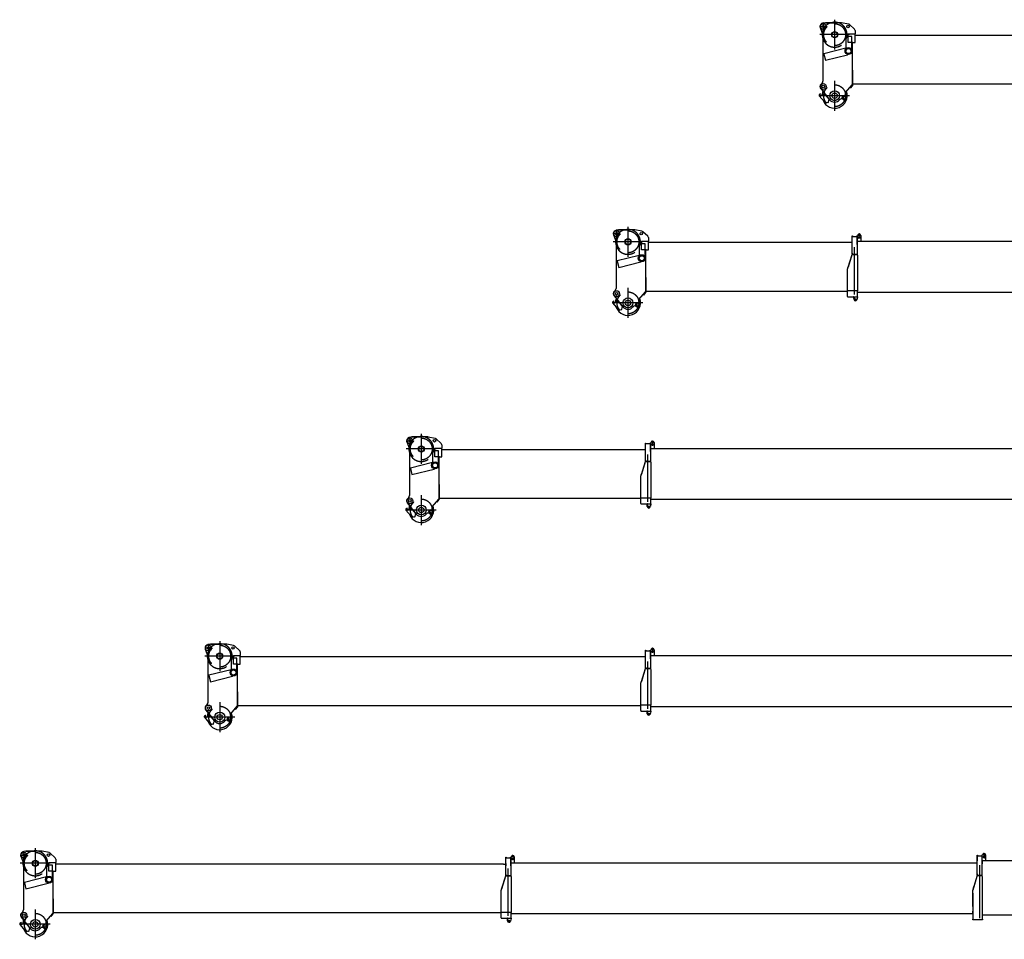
# Model space of a CAD drawing. Extents: x 9952 to 74774, y 3350 to 51482.
# Tile 1 of 15: x 9952 to 33723, y 3350 to 25547. Entities that reach past the tile are written whole.
import ezdxf

# ---------------------------------------------------------------- set-up
doc = ezdxf.new("R2010")
doc.units = 0
doc.header["$LTSCALE"] = 50
doc.linetypes.add('CENTER', pattern=[50.5, 30, -9, 2.5, -9])
doc.linetypes.add('HIDDEN', pattern=[12.6, 8.4, -4.2])
for name, color, linetype in [('1', 7, 'CONTINUOUS'), ('11', 7, 'CONTINUOUS'), ('200', 7, 'CONTINUOUS')]:
    doc.layers.add(name, color=color, linetype=linetype)

# ---------------------------------------------------------------- blocks, each defined once
blk = doc.blocks.new('*G10')
at = {"layer": '11', "color": 7, "linetype": 'CONTINUOUS'}
for p, q in [((10103, 5475), (10048, 5466)), ((10103, 5475), (10319, 5475)), ((10485, 5475), (10103, 5475)), ((10660, 5442), (10496, 5474)), ((9979, 5355), (10043, 5185)), ((10032, 5461), (10014, 5452)), ((10032, 5461), (10016, 5453)), ((10806, 5319), (10689, 5427)), ((10822, 5287), (10822, 5204)), ((10043, 5185), (10043, 4061)), ((10608, 4858), (10608, 5139)), ((10608, 5139), (10613, 5139)), ((10736, 5139), (10613, 5139)), ((10656, 4995), (10656, 5204)), ((10656, 5204), (10822, 5204)), ((10758, 4995), (10656, 4995)), ((10741, 5139), (10736, 5139)), ((10741, 4830), (10741, 5139)), ((10756, 3977), (10756, 4995)), ((10756, 4995), (10822, 4995)), ((10764, 4995), (10758, 4995)), ((10822, 4995), (10822, 5204)), ((21636, 5166), (10822, 5166)), ((10600, 4857), (10066, 4724)), ((10608, 4854), (10600, 4857)), ((10602, 4850), (10608, 4854)), ((10608, 4855), (10613, 4858)), ((10608, 4858), (10608, 4855)), ((10739, 4823), (10736, 4830)), ((10741, 4830), (10739, 4823)), ((10066, 4724), (10068, 4716)), ((10068, 4716), (10104, 4568)), ((10104, 4568), (10639, 4702)), ((10637, 4709), (10644, 4708)), ((10644, 4708), (10639, 4702)), ((10764, 4322), (10756, 4325)), ((10756, 4325), (10756, 3970)), ((10764, 3970), (10764, 4322)), ((9991, 3883), (10207, 3615)), ((10027, 4021), (10001, 3993)), ((10593, 3790), (10748, 3977)), ((10691, 3908), (10748, 3977)), ((10702, 3898), (10691, 3908)), ((10755, 3962), (10702, 3898)), ((10748, 3977), (10755, 3972)), ((10748, 3977), (10756, 3977)), ((10755, 3972), (10755, 3962)), ((10756, 3970), (10764, 3970)), ((10764, 3996), (21578, 3996)), ((9957, 3710), (10088, 3553)), ((9986, 3760), (9959, 3738)), ((10034, 3735), (10011, 3716)), ((10122, 3720), (10034, 3735)), ((10057, 3731), (10095, 3755)), ((10197, 3627), (10122, 3720)), ((10179, 3557), (10197, 3627)), ((10448, 3613), (10453, 3620)), ((10523, 3627), (10525, 3626)), ((10605, 3714), (10600, 3719)), ((10088, 3553), (10165, 3547))]:
    blk.add_line(p, q, dxfattribs=at)
at = {"layer": '11', "color": 7, "linetype": 'CENTER'}
for p, q in [((10328, 5547), (10328, 4825)), ((10689, 5186), (9967, 5186)), ((10328, 4073), (10328, 3350)), ((10689, 3712), (9967, 3712))]:
    blk.add_line(p, q, dxfattribs=at)
at = {"layer": '11', "color": 7, "linetype": 'HIDDEN'}
for p, q in [((9987, 5383), (10124, 5383)), ((10053, 5450), (10053, 5318))]:
    blk.add_line(p, q, dxfattribs=at)
at = {"layer": '11', "color": 7, "linetype": 'CONTINUOUS'}
for centre, radius in [((10053, 5383), 71), ((10053, 5383), 71), ((10053, 5383), 27.5), ((10328, 5186), 76), ((10328, 5186), 65), ((10648, 5383), 30), ((10662, 4790), 84.2), ((10662, 4790), 80), ((10662, 4790), 61), ((10053, 3933), 71), ((10053, 3933), 71), ((10053, 3933), 32.5), ((10328, 3712), 120), ((10328, 3712), 65), ((10328, 3712), 65), ((10563, 3672), 50), ((10563, 3672), 25.5)]:
    blk.add_circle(centre, radius, dxfattribs=at)
at = {"layer": '11', "color": 7, "linetype": 'HIDDEN'}
for centre in [(10327, 5185), (10328, 3712)]:
    blk.add_circle(centre, 264, dxfattribs=at)
for radius, start, end in [(302, 106.2175, 159.3134), (301, -136.8593, 59.2874)]:
    blk.add_arc((10327, 5185), radius, start, end, dxfattribs=at)
at = {"layer": '11', "color": 7, "linetype": 'CONTINUOUS'}
for centre, radius, start, end in [((10327, 5185), 302, 59.2878, 106.2208), ((10327, 5185), 302, 59.2878, 106.2208), ((10485, 5415), 60.3, 78.9717, 90.002), ((10053, 5383), 79, 117.7395, -152.2561), ((10053, 5383), 79, 119.3333, -159.3565), ((10327, 5185), 301, 159.3148, -136.8609), ((10327, 5185), 301, 159.3148, -136.8609), ((10055, 5417), 50.1, 90, 117.7051), ((10055, 5417), 50.1, 98.8411, 117.8156), ((10648, 5383), 60, 47.2782, 78.9127), ((10772, 5282), 50, 5.6076, 47.2778), ((9983, 4061), 60, -42.6857, 0.0106), ((10053, 3933), 79, 131.0421, -141.2329), ((10053, 3933), 79, 131.0402, -136.859), ((10328, 3712), 302, 155.1438, 176.675), ((10328, 3712), 302, 155.1438, 176.6756), ((10328, 3712), 302, -158.6513, 19.5346), ((9972, 3723), 20, 129.9577, -139.9736), ((9998, 3731), 20, 130.0035, -50.011), ((9979, 3754), 10, -49.9897, 39.9856), ((10328, 3712), 155, -141.2284, -39.5276), ((10492, 3588), 50, 50.4759, 140.4734), ((10563, 3672), 60, -129.5264, -42.2624), ((10632, 3758), 50, 140.4818, -129.5033), ((10563, 3672), 60, -42.2632, 45.0012), ((10167, 3560), 13, -98.3951, -14.375)]:
    blk.add_arc(centre, radius, start, end, dxfattribs=at)
blk = doc.blocks.new('*G11')
at = {"layer": '11', "color": 7, "linetype": 'CONTINUOUS'}
for p, q in [((14486, 10461), (14468, 10452)), ((14486, 10461), (14470, 10453)), ((14557, 10475), (14502, 10466)), ((14557, 10475), (14773, 10475)), ((14939, 10475), (14557, 10475)), ((15114, 10442), (14950, 10474)), ((14433, 10355), (14497, 10185)), ((15260, 10319), (15143, 10427)), ((15276, 10287), (15276, 10204)), ((14497, 10185), (14497, 9061)), ((15062, 9858), (15062, 10139)), ((15062, 10139), (15067, 10139)), ((15190, 10139), (15067, 10139)), ((15110, 9995), (15110, 10204)), ((15110, 10204), (15276, 10204)), ((15212, 9995), (15110, 9995)), ((15195, 10139), (15190, 10139)), ((15195, 9830), (15195, 10139)), ((15210, 8977), (15210, 9995)), ((15210, 9995), (15276, 9995)), ((15218, 9995), (15212, 9995)), ((15276, 9995), (15276, 10204)), ((25063, 10166), (15276, 10166)), ((15054, 9857), (14520, 9724)), ((15062, 9854), (15054, 9857)), ((15056, 9850), (15062, 9854)), ((15062, 9855), (15067, 9858)), ((15062, 9858), (15062, 9855)), ((15193, 9823), (15190, 9830)), ((15195, 9830), (15193, 9823)), ((14520, 9724), (14522, 9716)), ((14522, 9716), (14558, 9568)), ((14558, 9568), (15093, 9702)), ((15091, 9709), (15098, 9708)), ((15098, 9708), (15093, 9702)), ((15218, 9322), (15210, 9325)), ((15210, 9325), (15210, 8970)), ((15218, 8970), (15218, 9322)), ((14445, 8883), (14661, 8615)), ((14481, 9021), (14455, 8993)), ((15047, 8790), (15202, 8977)), ((15145, 8908), (15202, 8977)), ((15156, 8898), (15145, 8908)), ((15209, 8962), (15156, 8898)), ((15202, 8977), (15209, 8972)), ((15202, 8977), (15210, 8977)), ((15209, 8972), (15209, 8962)), ((15210, 8970), (15218, 8970)), ((15218, 8996), (24951, 8996)), ((14411, 8710), (14542, 8553)), ((14440, 8760), (14413, 8738)), ((14488, 8735), (14465, 8716)), ((14576, 8720), (14488, 8735)), ((14511, 8731), (14549, 8755)), ((14651, 8627), (14576, 8720)), ((14633, 8557), (14651, 8627)), ((14902, 8613), (14907, 8620)), ((14977, 8627), (14979, 8626)), ((15059, 8714), (15054, 8719)), ((14542, 8553), (14619, 8547))]:
    blk.add_line(p, q, dxfattribs=at)
at = {"layer": '11', "color": 7, "linetype": 'CENTER'}
for p, q in [((14782, 10547), (14782, 9825)), ((15143, 10186), (14421, 10186)), ((14782, 9073), (14782, 8350)), ((15143, 8712), (14421, 8712))]:
    blk.add_line(p, q, dxfattribs=at)
at = {"layer": '11', "color": 7, "linetype": 'HIDDEN'}
for p, q in [((14441, 10383), (14578, 10383)), ((14507, 10450), (14507, 10318))]:
    blk.add_line(p, q, dxfattribs=at)
at = {"layer": '11', "color": 7, "linetype": 'CONTINUOUS'}
for centre, radius in [((14507, 10383), 71), ((14507, 10383), 71), ((14507, 10383), 27.5), ((14782, 10186), 76), ((14782, 10186), 65), ((15102, 10383), 30), ((15116, 9790), 84.2), ((15116, 9790), 80), ((15116, 9790), 61), ((14507, 8933), 71), ((14507, 8933), 71), ((14507, 8933), 32.5), ((14782, 8712), 120), ((14782, 8712), 65), ((14782, 8712), 65), ((15017, 8672), 50), ((15017, 8672), 25.5)]:
    blk.add_circle(centre, radius, dxfattribs=at)
at = {"layer": '11', "color": 7, "linetype": 'HIDDEN'}
for centre in [(14781, 10185), (14782, 8712)]:
    blk.add_circle(centre, 264, dxfattribs=at)
at = {"layer": '11', "color": 7, "linetype": 'CONTINUOUS'}
for centre, radius, start, end in [((14509, 10417), 50.1, 90, 117.7051), ((14509, 10417), 50.1, 98.8411, 117.8156), ((14781, 10185), 302, 59.2878, 106.2208), ((14781, 10185), 302, 59.2878, 106.2208), ((14939, 10415), 60.3, 78.9717, 90.002), ((14507, 10383), 79, 117.7395, -152.2561), ((14507, 10383), 79, 119.3333, -159.3565), ((14781, 10185), 301, 159.3148, -136.8609), ((14781, 10185), 301, 159.3148, -136.8609), ((15102, 10383), 60, 47.2782, 78.9127), ((15226, 10282), 50, 5.6076, 47.2778), ((14437, 9061), 60, -42.6857, 0.0106), ((14507, 8933), 79, 131.0421, -141.2329), ((14507, 8933), 79, 131.0402, -136.859), ((14782, 8712), 302, 155.1438, 176.675), ((14782, 8712), 302, 155.1438, 176.6756), ((14782, 8712), 302, -158.6513, 19.5346), ((14426, 8723), 20, 129.9577, -139.9736), ((14452, 8731), 20, 130.0035, -50.011), ((14433, 8754), 10, -49.9897, 39.9856), ((14782, 8712), 155, -141.2284, -39.5276), ((14946, 8588), 50, 50.4759, 140.4734), ((15017, 8672), 60, -129.5264, -42.2624), ((15086, 8758), 50, 140.4818, -129.5033), ((15017, 8672), 60, -42.2632, 45.0012), ((14621, 8560), 13, -98.3951, -14.375)]:
    blk.add_arc(centre, radius, start, end, dxfattribs=at)
at = {"layer": '11', "color": 7, "linetype": 'HIDDEN'}
for radius, start, end in [(302, 106.2175, 159.3134), (301, -136.8593, 59.2874)]:
    blk.add_arc((14781, 10185), radius, start, end, dxfattribs=at)
blk = doc.blocks.new('*G12')
at = {"layer": '1', "color": 7, "linetype": 'CONTINUOUS'}
blk.add_line((21814, 3972), (32959, 3972), dxfattribs=at)
at = {"layer": '11', "color": 7, "linetype": 'CONTINUOUS'}
for p, q in [((21690, 4892), (21690, 5329)), ((21690, 5329), (21698, 5329)), ((21690, 5259), (21690, 5315)), ((21690, 5191), (21690, 5247)), ((21698, 5329), (21698, 5317)), ((21698, 5317), (21800, 5317)), ((21800, 5329), (21808, 5329)), ((21800, 5317), (21800, 5329)), ((21808, 5179), (21808, 5332)), ((21808, 5332), (21815, 5332)), ((21808, 5329), (21808, 4883)), ((21808, 5315), (21808, 5259)), ((21808, 5247), (21808, 5191)), ((21820, 5337), (21820, 5339)), ((21893, 5340), (21893, 5200)), ((21808, 5200), (33069, 5200)), ((21808, 5124), (21808, 5180)), ((21591, 4572), (21685, 4883)), ((21595, 4584), (21685, 4883)), ((21685, 4883), (21800, 4883)), ((21685, 4883), (21808, 4883)), ((21690, 4892), (21689, 4883)), ((21690, 4915), (21690, 4892)), ((21800, 4883), (21698, 4883)), ((21698, 4883), (21717, 4883)), ((21808, 4883), (21814, 4858)), ((21814, 4858), (21814, 4533)), ((21578, 4529), (21594, 4582)), ((21578, 3999), (21578, 4529)), ((21814, 4533), (21814, 3999)), ((21688, 3999), (21578, 3999)), ((21578, 3869), (21578, 3999)), ((21578, 3869), (21578, 3859)), ((21578, 3859), (21814, 3859)), ((21814, 3999), (21688, 3999)), ((21725, 3859), (21731, 3859)), ((21725, 3819), (21725, 3859)), ((21731, 3819), (21725, 3819)), ((21731, 3859), (21731, 3819)), ((21731, 3795), (21731, 3859)), ((21731, 3859), (21814, 3859)), ((21814, 3849), (21800, 3788)), ((21814, 3859), (21814, 3999)), ((21814, 3859), (21814, 3849))]:
    blk.add_line(p, q, dxfattribs=at)
at = {"layer": '11', "color": 7, "linetype": 'CENTER'}
blk.add_line((21747, 3913), (21747, 5056), dxfattribs=at)
at = {"layer": '11', "color": 7, "linetype": 'CONTINUOUS'}
for centre, radius in [((21857, 5292), 22.5), ((21857, 5350), 17.5), ((21857, 5350), 12.7), ((21766, 3795), 15), ((21766, 3795), 15), ((21766, 3795), 13)]:
    blk.add_circle(centre, radius, dxfattribs=at)
for centre, radius, start, end in [((21815, 5337), 5, -90, 0.0219), ((21857, 5339), 36.2, 90, -179.9946), ((21857, 5292), 15, 130.847, 129.6009), ((21857, 5339), 36.3, 0.7785, 89.9951), ((21766, 3795), 35, 180, -12.6672)]:
    blk.add_arc(centre, radius, start, end, dxfattribs=at)
at = {"layer": '200', "color": 7, "linetype": 'CONTINUOUS'}
for p, q in [((21725, 3855), (21720, 3859)), ((21720, 3859), (21725, 3859)), ((21725, 3859), (21725, 3855)), ((21731, 3855), (21735, 3859)), ((21735, 3859), (21731, 3859)), ((21731, 3859), (21731, 3855))]:
    blk.add_line(p, q, dxfattribs=at)
blk = doc.blocks.new('*G13')
at = {"layer": '11', "color": 7, "linetype": 'CONTINUOUS'}
for p, q in [((19351, 15461), (19333, 15452)), ((19351, 15461), (19335, 15453)), ((19422, 15475), (19367, 15466)), ((19422, 15475), (19638, 15475)), ((19804, 15475), (19422, 15475)), ((19979, 15442), (19815, 15474)), ((19298, 15355), (19362, 15185)), ((20125, 15319), (20008, 15427)), ((20141, 15287), (20141, 15204)), ((19362, 15185), (19362, 14061)), ((19927, 14858), (19927, 15139)), ((19927, 15139), (19932, 15139)), ((20055, 15139), (19932, 15139)), ((19975, 14995), (19975, 15204)), ((19975, 15204), (20141, 15204)), ((20077, 14995), (19975, 14995)), ((20060, 15139), (20055, 15139)), ((20060, 14830), (20060, 15139)), ((20075, 13977), (20075, 14995)), ((20075, 14995), (20141, 14995)), ((20083, 14995), (20077, 14995)), ((20141, 14995), (20141, 15204)), ((25043, 15166), (20141, 15166)), ((19919, 14857), (19385, 14724)), ((19927, 14854), (19919, 14857)), ((19921, 14850), (19927, 14854)), ((19927, 14855), (19932, 14858)), ((19927, 14858), (19927, 14855)), ((20058, 14823), (20055, 14830)), ((20060, 14830), (20058, 14823)), ((19385, 14724), (19387, 14716)), ((19387, 14716), (19423, 14568)), ((19423, 14568), (19958, 14702)), ((19956, 14709), (19963, 14708)), ((19963, 14708), (19958, 14702)), ((20083, 14322), (20075, 14325)), ((20075, 14325), (20075, 13970)), ((20083, 13970), (20083, 14322)), ((19310, 13883), (19526, 13615)), ((19346, 14021), (19320, 13993)), ((19912, 13790), (20067, 13977)), ((20010, 13908), (20067, 13977)), ((20021, 13898), (20010, 13908)), ((20074, 13962), (20021, 13898)), ((20067, 13977), (20074, 13972)), ((20067, 13977), (20075, 13977)), ((20074, 13972), (20074, 13962)), ((20075, 13970), (20083, 13970)), ((20083, 13996), (24951, 13996)), ((19276, 13710), (19407, 13553)), ((19305, 13760), (19278, 13738)), ((19353, 13735), (19330, 13716)), ((19441, 13720), (19353, 13735)), ((19376, 13731), (19414, 13755)), ((19407, 13553), (19484, 13547)), ((19516, 13627), (19441, 13720)), ((19498, 13557), (19516, 13627)), ((19767, 13613), (19772, 13620)), ((19842, 13627), (19844, 13626)), ((19924, 13714), (19919, 13719))]:
    blk.add_line(p, q, dxfattribs=at)
at = {"layer": '11', "color": 7, "linetype": 'CENTER'}
for p, q in [((19647, 15547), (19647, 14825)), ((20008, 15186), (19286, 15186)), ((19647, 14073), (19647, 13350)), ((20008, 13712), (19286, 13712))]:
    blk.add_line(p, q, dxfattribs=at)
at = {"layer": '11', "color": 7, "linetype": 'HIDDEN'}
for p, q in [((19306, 15383), (19443, 15383)), ((19372, 15450), (19372, 15318))]:
    blk.add_line(p, q, dxfattribs=at)
at = {"layer": '11', "color": 7, "linetype": 'CONTINUOUS'}
for centre, radius in [((19372, 15383), 71), ((19372, 15383), 71), ((19372, 15383), 27.5), ((19647, 15186), 76), ((19647, 15186), 65), ((19967, 15383), 30), ((19981, 14790), 84.2), ((19981, 14790), 80), ((19981, 14790), 61), ((19372, 13933), 71), ((19372, 13933), 71), ((19372, 13933), 32.5), ((19647, 13712), 120), ((19647, 13712), 65), ((19647, 13712), 65), ((19882, 13672), 50), ((19882, 13672), 25.5)]:
    blk.add_circle(centre, radius, dxfattribs=at)
at = {"layer": '11', "color": 7, "linetype": 'HIDDEN'}
for centre in [(19646, 15185), (19647, 13712)]:
    blk.add_circle(centre, 264, dxfattribs=at)
at = {"layer": '11', "color": 7, "linetype": 'CONTINUOUS'}
for centre, radius, start, end in [((19372, 15383), 79, 117.7395, -152.2561), ((19372, 15383), 79, 119.3333, -159.3565), ((19374, 15417), 50.1, 90, 117.7051), ((19374, 15417), 50.1, 98.8411, 117.8156), ((19646, 15185), 302, 59.2878, 106.2208), ((19646, 15185), 302, 59.2878, 106.2208), ((19804, 15415), 60.3, 78.9717, 90.002), ((19646, 15185), 301, 159.3148, -136.8609), ((19646, 15185), 301, 159.3148, -136.8609), ((19967, 15383), 60, 47.2782, 78.9127), ((20091, 15282), 50, 5.6076, 47.2778), ((19302, 14061), 60, -42.6857, 0.0106), ((19372, 13933), 79, 131.0421, -141.2329), ((19372, 13933), 79, 131.0402, -136.859), ((19647, 13712), 302, 155.1438, 176.675), ((19647, 13712), 302, 155.1438, 176.6756), ((19647, 13712), 302, -158.6513, 19.5346), ((19951, 13758), 50, 140.4818, -129.5033), ((19291, 13723), 20, 129.9577, -139.9736), ((19317, 13731), 20, 130.0035, -50.011), ((19298, 13754), 10, -49.9897, 39.9856), ((19486, 13560), 13, -98.3951, -14.375), ((19647, 13712), 155, -141.2284, -39.5276), ((19811, 13588), 50, 50.4759, 140.4734), ((19882, 13672), 60, -129.5264, -42.2624), ((19882, 13672), 60, -42.2632, 45.0012)]:
    blk.add_arc(centre, radius, start, end, dxfattribs=at)
at = {"layer": '11', "color": 7, "linetype": 'HIDDEN'}
for radius, start, end in [(302, 106.2175, 159.3134), (301, -136.8593, 59.2874)]:
    blk.add_arc((19646, 15185), radius, start, end, dxfattribs=at)
blk = doc.blocks.new('*G14')
at = {"layer": '1', "color": 7, "linetype": 'CONTINUOUS'}
for p, q in [((33272, 5390), (33272, 5247)), ((44340, 3936), (33195, 3936))]:
    blk.add_line(p, q, dxfattribs=at)
at = {"layer": '11', "color": 7, "linetype": 'CONTINUOUS'}
for p, q in [((33069, 4898), (33069, 5381)), ((33069, 5381), (33077, 5381)), ((33069, 5367), (33069, 5311)), ((33069, 5367), (33069, 5311)), ((33069, 5299), (33069, 5243)), ((33077, 5381), (33077, 5367)), ((33077, 5367), (33179, 5367)), ((33187, 5381), (33179, 5381)), ((33179, 5381), (33179, 5367)), ((33187, 5381), (33194, 5381)), ((33187, 4887), (33187, 5381)), ((33187, 5249), (44394, 5249)), ((33194, 5381), (33199, 5381)), ((33199, 5381), (33195, 5381)), ((33199, 5381), (33199, 5388)), ((33199, 5386), (33199, 5381)), ((33057, 4863), (32962, 4533)), ((33064, 4887), (32989, 4624)), ((33179, 4887), (33064, 4887)), ((33069, 4898), (33068, 4887)), ((33068, 4887), (33077, 4887)), ((33069, 4927), (33069, 4898)), ((33077, 4887), (33091, 4887)), ((33077, 4887), (33179, 4887)), ((33077, 4887), (33179, 4887)), ((33187, 4887), (33080, 4887)), ((33179, 4887), (33187, 4887)), ((33195, 4862), (33187, 4887)), ((33195, 4533), (33195, 4862)), ((32959, 4521), (32988, 4622)), ((32959, 4142), (32959, 4521)), ((33195, 3963), (33195, 4533)), ((32959, 4466), (32959, 3833)), ((33195, 3821), (32959, 3821)), ((33195, 3833), (33195, 3963)), ((33195, 3833), (33195, 3821))]:
    blk.add_line(p, q, dxfattribs=at)
at = {"layer": '11', "color": 7, "linetype": 'CENTER'}
blk.add_line((33128, 3860), (33128, 5140), dxfattribs=at)
at = {"layer": '11', "color": 7, "linetype": 'CONTINUOUS'}
for radius in [17.5, 12.7]:
    blk.add_circle((33236, 5399), radius, dxfattribs=at)
for centre, radius, start, end in [((33236, 5388), 36.2, 90, -179.9813), ((33236, 5341), 22.5, 118.4444, -90.0003), ((33236, 5341), 15, 90, -115.7791), ((33236, 5341), 22.5, 90, 118.4378), ((33236, 5341), 15, -130.7236, -89.9623), ((33236, 5388), 36.2, 2.6737, 90.0076), ((33236, 5341), 22.5, 0, 90.0253), ((33236, 5341), 15, 0, 90.0029), ((33236, 5341), 15, -90, 0.0146), ((33236, 5341), 22.5, -90, 0.0155)]:
    blk.add_arc(centre, radius, start, end, dxfattribs=at)
blk = doc.blocks.new('*G15')
at = {"layer": '1', "color": 7, "linetype": 'CONTINUOUS'}
blk.add_line((25187, 13972), (35202, 13972), dxfattribs=at)
at = {"layer": '11', "color": 7, "linetype": 'CONTINUOUS'}
for p, q in [((25063, 14892), (25063, 15329)), ((25063, 15329), (25071, 15329)), ((25063, 15259), (25063, 15315)), ((25063, 15191), (25063, 15247)), ((25071, 15329), (25071, 15317)), ((25071, 15317), (25173, 15317)), ((25173, 15329), (25181, 15329)), ((25173, 15317), (25173, 15329)), ((25181, 15179), (25181, 15332)), ((25181, 15332), (25188, 15332)), ((25181, 15329), (25181, 14883)), ((25181, 15315), (25181, 15259)), ((25181, 15247), (25181, 15191)), ((25193, 15337), (25193, 15339)), ((25266, 15340), (25266, 15200)), ((25181, 15200), (35312, 15200)), ((25181, 15124), (25181, 15180)), ((24964, 14572), (25058, 14883)), ((24968, 14584), (25058, 14883)), ((25058, 14883), (25173, 14883)), ((25058, 14883), (25181, 14883)), ((25063, 14892), (25062, 14883)), ((25063, 14915), (25063, 14892)), ((25173, 14883), (25071, 14883)), ((25071, 14883), (25090, 14883)), ((25181, 14883), (25187, 14858)), ((25187, 14858), (25187, 14533)), ((24951, 14529), (24967, 14582)), ((24951, 13999), (24951, 14529)), ((25187, 14533), (25187, 13999)), ((25061, 13999), (24951, 13999)), ((24951, 13869), (24951, 13999)), ((24951, 13869), (24951, 13859)), ((24951, 13859), (25187, 13859)), ((25187, 13999), (25061, 13999)), ((25098, 13859), (25104, 13859)), ((25098, 13819), (25098, 13859)), ((25104, 13819), (25098, 13819)), ((25104, 13859), (25104, 13819)), ((25104, 13795), (25104, 13859)), ((25104, 13859), (25187, 13859)), ((25187, 13849), (25173, 13788)), ((25187, 13859), (25187, 13999)), ((25187, 13859), (25187, 13849))]:
    blk.add_line(p, q, dxfattribs=at)
at = {"layer": '11', "color": 7, "linetype": 'CENTER'}
blk.add_line((25120, 13913), (25120, 15056), dxfattribs=at)
at = {"layer": '11', "color": 7, "linetype": 'CONTINUOUS'}
for centre, radius in [((25230, 15292), 22.5), ((25230, 15350), 17.5), ((25230, 15350), 12.7), ((25139, 13795), 15), ((25139, 13795), 15), ((25139, 13795), 13)]:
    blk.add_circle(centre, radius, dxfattribs=at)
for centre, radius, start, end in [((25188, 15337), 5, -90, 0.0219), ((25230, 15339), 36.2, 90, -179.9946), ((25230, 15292), 15, 130.847, 129.6009), ((25230, 15339), 36.3, 0.7785, 89.9951), ((25139, 13795), 35, 180, -12.6672)]:
    blk.add_arc(centre, radius, start, end, dxfattribs=at)
at = {"layer": '200', "color": 7, "linetype": 'CONTINUOUS'}
for p, q in [((25098, 13855), (25093, 13859)), ((25093, 13859), (25098, 13859)), ((25098, 13859), (25098, 13855)), ((25104, 13855), (25108, 13859)), ((25108, 13859), (25104, 13859)), ((25104, 13859), (25104, 13855))]:
    blk.add_line(p, q, dxfattribs=at)
blk = doc.blocks.new('*G16')
at = {"layer": '1', "color": 7, "linetype": 'CONTINUOUS'}
blk.add_line((25187, 8972), (35202, 8972), dxfattribs=at)
at = {"layer": '11', "color": 7, "linetype": 'CONTINUOUS'}
for p, q in [((25063, 9892), (25063, 10329)), ((25063, 10329), (25071, 10329)), ((25063, 10259), (25063, 10315)), ((25063, 10191), (25063, 10247)), ((25071, 10329), (25071, 10317)), ((25071, 10317), (25173, 10317)), ((25173, 10329), (25181, 10329)), ((25173, 10317), (25173, 10329)), ((25181, 10179), (25181, 10332)), ((25181, 10332), (25188, 10332)), ((25181, 10329), (25181, 9883)), ((25181, 10315), (25181, 10259)), ((25181, 10247), (25181, 10191)), ((25193, 10337), (25193, 10339)), ((25266, 10340), (25266, 10200)), ((25181, 10200), (35312, 10200)), ((25181, 10124), (25181, 10180)), ((24964, 9572), (25058, 9883)), ((24968, 9584), (25058, 9883)), ((25058, 9883), (25173, 9883)), ((25058, 9883), (25181, 9883)), ((25063, 9892), (25062, 9883)), ((25063, 9915), (25063, 9892)), ((25173, 9883), (25071, 9883)), ((25071, 9883), (25090, 9883)), ((25181, 9883), (25187, 9858)), ((25187, 9858), (25187, 9533)), ((24951, 9529), (24967, 9582)), ((24951, 8999), (24951, 9529)), ((25187, 9533), (25187, 8999)), ((25061, 8999), (24951, 8999)), ((24951, 8869), (24951, 8999)), ((24951, 8869), (24951, 8859)), ((24951, 8859), (25187, 8859)), ((25187, 8999), (25061, 8999)), ((25098, 8859), (25104, 8859)), ((25098, 8819), (25098, 8859)), ((25104, 8819), (25098, 8819)), ((25104, 8859), (25104, 8819)), ((25104, 8795), (25104, 8859)), ((25104, 8859), (25187, 8859)), ((25187, 8849), (25173, 8788)), ((25187, 8859), (25187, 8999)), ((25187, 8859), (25187, 8849))]:
    blk.add_line(p, q, dxfattribs=at)
at = {"layer": '11', "color": 7, "linetype": 'CENTER'}
blk.add_line((25120, 8913), (25120, 10056), dxfattribs=at)
at = {"layer": '11', "color": 7, "linetype": 'CONTINUOUS'}
for centre, radius in [((25230, 10292), 22.5), ((25230, 10350), 17.5), ((25230, 10350), 12.7), ((25139, 8795), 15), ((25139, 8795), 15), ((25139, 8795), 13)]:
    blk.add_circle(centre, radius, dxfattribs=at)
for centre, radius, start, end in [((25188, 10337), 5, -90, 0.0219), ((25230, 10339), 36.2, 90, -179.9946), ((25230, 10292), 15, 130.847, 129.6009), ((25230, 10339), 36.3, 0.7785, 89.9951), ((25139, 8795), 35, 180, -12.6672)]:
    blk.add_arc(centre, radius, start, end, dxfattribs=at)
at = {"layer": '200', "color": 7, "linetype": 'CONTINUOUS'}
for p, q in [((25098, 8855), (25093, 8859)), ((25093, 8859), (25098, 8859)), ((25098, 8859), (25098, 8855)), ((25104, 8855), (25108, 8859)), ((25108, 8859), (25104, 8859)), ((25104, 8859), (25104, 8855))]:
    blk.add_line(p, q, dxfattribs=at)
blk = doc.blocks.new('*G25')
at = {"layer": '11', "color": 7, "linetype": 'CONTINUOUS'}
for p, q in [((24341, 20461), (24323, 20452)), ((24341, 20461), (24325, 20453)), ((24412, 20475), (24357, 20466)), ((24412, 20475), (24628, 20475)), ((24794, 20475), (24412, 20475)), ((24969, 20442), (24805, 20474)), ((24288, 20355), (24352, 20185)), ((25115, 20319), (24998, 20427)), ((25131, 20287), (25131, 20204)), ((24352, 20185), (24352, 19061)), ((24917, 19858), (24917, 20139)), ((24917, 20139), (24922, 20139)), ((25045, 20139), (24922, 20139)), ((24965, 19995), (24965, 20204)), ((24965, 20204), (25131, 20204)), ((25067, 19995), (24965, 19995)), ((25050, 20139), (25045, 20139)), ((25050, 19830), (25050, 20139)), ((25065, 18977), (25065, 19995)), ((25065, 19995), (25131, 19995)), ((25073, 19995), (25067, 19995)), ((25131, 19995), (25131, 20204)), ((30033, 20166), (25131, 20166)), ((24909, 19857), (24375, 19724)), ((24917, 19854), (24909, 19857)), ((24911, 19850), (24917, 19854)), ((24917, 19855), (24922, 19858)), ((24917, 19858), (24917, 19855)), ((25048, 19823), (25045, 19830)), ((25050, 19830), (25048, 19823)), ((24375, 19724), (24377, 19716)), ((24377, 19716), (24413, 19568)), ((24413, 19568), (24948, 19702)), ((24946, 19709), (24953, 19708)), ((24953, 19708), (24948, 19702)), ((25073, 19322), (25065, 19325)), ((25065, 19325), (25065, 18970)), ((25073, 18970), (25073, 19322)), ((24336, 19021), (24310, 18993)), ((24300, 18883), (24516, 18615)), ((24902, 18790), (25057, 18977)), ((25000, 18908), (25057, 18977)), ((25011, 18898), (25000, 18908)), ((25064, 18962), (25011, 18898)), ((25057, 18977), (25064, 18972)), ((25057, 18977), (25065, 18977)), ((25064, 18972), (25064, 18962)), ((25065, 18970), (25073, 18970)), ((25073, 18996), (29941, 18996)), ((24266, 18710), (24397, 18553)), ((24295, 18760), (24268, 18738)), ((24343, 18735), (24320, 18716)), ((24431, 18720), (24343, 18735)), ((24366, 18731), (24404, 18755)), ((24397, 18553), (24474, 18547)), ((24506, 18627), (24431, 18720)), ((24488, 18557), (24506, 18627)), ((24757, 18613), (24762, 18620)), ((24832, 18627), (24834, 18626)), ((24914, 18714), (24909, 18719))]:
    blk.add_line(p, q, dxfattribs=at)
at = {"layer": '11', "color": 7, "linetype": 'HIDDEN'}
for p, q in [((24362, 20450), (24362, 20318)), ((24296, 20383), (24433, 20383))]:
    blk.add_line(p, q, dxfattribs=at)
at = {"layer": '11', "color": 7, "linetype": 'CENTER'}
for p, q in [((24637, 20547), (24637, 19825)), ((24998, 20186), (24276, 20186)), ((24637, 19073), (24637, 18350)), ((24998, 18712), (24276, 18712))]:
    blk.add_line(p, q, dxfattribs=at)
at = {"layer": '11', "color": 7, "linetype": 'CONTINUOUS'}
for centre, radius in [((24362, 20383), 71), ((24362, 20383), 71), ((24362, 20383), 27.5), ((24637, 20186), 76), ((24637, 20186), 65), ((24957, 20383), 30), ((24971, 19790), 84.2), ((24971, 19790), 80), ((24971, 19790), 61), ((24362, 18933), 71), ((24362, 18933), 71), ((24362, 18933), 32.5), ((24637, 18712), 120), ((24637, 18712), 65), ((24637, 18712), 65), ((24872, 18672), 50), ((24872, 18672), 25.5)]:
    blk.add_circle(centre, radius, dxfattribs=at)
at = {"layer": '11', "color": 7, "linetype": 'HIDDEN'}
for centre in [(24636, 20185), (24637, 18712)]:
    blk.add_circle(centre, 264, dxfattribs=at)
at = {"layer": '11', "color": 7, "linetype": 'CONTINUOUS'}
for centre, radius, start, end in [((24362, 20383), 79, 117.7395, -152.2561), ((24362, 20383), 79, 119.3333, -159.3565), ((24364, 20417), 50.1, 90, 117.7051), ((24364, 20417), 50.1, 98.8411, 117.8156), ((24636, 20185), 302, 59.2878, 106.2208), ((24636, 20185), 302, 59.2878, 106.2208), ((24794, 20415), 60.3, 78.9717, 90.002), ((24636, 20185), 301, 159.3148, -136.8609), ((24636, 20185), 301, 159.3148, -136.8609), ((24957, 20383), 60, 47.2782, 78.9127), ((25081, 20282), 50, 5.6076, 47.2778), ((24292, 19061), 60, -42.6857, 0.0106), ((24362, 18933), 79, 131.0421, -141.2329), ((24362, 18933), 79, 131.0402, -136.859), ((24637, 18712), 302, 155.1438, 176.675), ((24637, 18712), 302, 155.1438, 176.6756), ((24637, 18712), 302, -158.6513, 19.5346), ((24941, 18758), 50, 140.4818, -129.5033), ((24281, 18723), 20, 129.9577, -139.9736), ((24307, 18731), 20, 130.0035, -50.011), ((24288, 18754), 10, -49.9897, 39.9856), ((24476, 18560), 13, -98.3951, -14.375), ((24637, 18712), 155, -141.2284, -39.5276), ((24801, 18588), 50, 50.4759, 140.4734), ((24872, 18672), 60, -129.5264, -42.2624), ((24872, 18672), 60, -42.2632, 45.0012)]:
    blk.add_arc(centre, radius, start, end, dxfattribs=at)
at = {"layer": '11', "color": 7, "linetype": 'HIDDEN'}
for radius, start, end in [(302, 106.2175, 159.3134), (301, -136.8593, 59.2874)]:
    blk.add_arc((24636, 20185), radius, start, end, dxfattribs=at)
blk = doc.blocks.new('*G26')
at = {"layer": '11', "color": 7, "linetype": 'CONTINUOUS'}
for p, q in [((29331, 25461), (29313, 25452)), ((29331, 25461), (29315, 25453)), ((29402, 25475), (29347, 25466)), ((29402, 25475), (29618, 25475)), ((29784, 25475), (29402, 25475)), ((29959, 25442), (29795, 25474)), ((29278, 25355), (29342, 25185)), ((29955, 24995), (29955, 25204)), ((29955, 25204), (30121, 25204)), ((30105, 25319), (29988, 25427)), ((30121, 25287), (30121, 25204)), ((30121, 24995), (30121, 25204)), ((29342, 25185), (29342, 24061)), ((29907, 24858), (29907, 25139)), ((29907, 25139), (29912, 25139)), ((30035, 25139), (29912, 25139)), ((30057, 24995), (29955, 24995)), ((30040, 25139), (30035, 25139)), ((30040, 24830), (30040, 25139)), ((30055, 23977), (30055, 24995)), ((30055, 24995), (30121, 24995)), ((30063, 24995), (30057, 24995)), ((35023, 25166), (30121, 25166)), ((29899, 24857), (29365, 24724)), ((29365, 24724), (29367, 24716)), ((29907, 24854), (29899, 24857)), ((29901, 24850), (29907, 24854)), ((29907, 24855), (29912, 24858)), ((29907, 24858), (29907, 24855)), ((30038, 24823), (30035, 24830)), ((30040, 24830), (30038, 24823)), ((29367, 24716), (29403, 24568)), ((29403, 24568), (29938, 24702)), ((29936, 24709), (29943, 24708)), ((29943, 24708), (29938, 24702)), ((30063, 24322), (30055, 24325)), ((30055, 24325), (30055, 23970)), ((30063, 23970), (30063, 24322)), ((29326, 24021), (29300, 23993)), ((29290, 23883), (29506, 23615)), ((29892, 23790), (30047, 23977)), ((29990, 23908), (30047, 23977)), ((30001, 23898), (29990, 23908)), ((30054, 23962), (30001, 23898)), ((30047, 23977), (30054, 23972)), ((30047, 23977), (30055, 23977)), ((30054, 23972), (30054, 23962)), ((30055, 23970), (30063, 23970)), ((30063, 23996), (34931, 23996)), ((29256, 23710), (29387, 23553)), ((29285, 23760), (29258, 23738)), ((29333, 23735), (29310, 23716)), ((29421, 23720), (29333, 23735)), ((29356, 23731), (29394, 23755)), ((29387, 23553), (29464, 23547)), ((29496, 23627), (29421, 23720)), ((29478, 23557), (29496, 23627)), ((29747, 23613), (29752, 23620)), ((29822, 23627), (29824, 23626)), ((29904, 23714), (29899, 23719))]:
    blk.add_line(p, q, dxfattribs=at)
at = {"layer": '11', "color": 7, "linetype": 'HIDDEN'}
for p, q in [((29352, 25450), (29352, 25318)), ((29286, 25383), (29423, 25383))]:
    blk.add_line(p, q, dxfattribs=at)
at = {"layer": '11', "color": 7, "linetype": 'CENTER'}
for p, q in [((29627, 25547), (29627, 24825)), ((29988, 25186), (29266, 25186)), ((29627, 24073), (29627, 23350)), ((29988, 23712), (29266, 23712))]:
    blk.add_line(p, q, dxfattribs=at)
at = {"layer": '11', "color": 7, "linetype": 'CONTINUOUS'}
for centre, radius in [((29352, 25383), 71), ((29352, 25383), 71), ((29352, 25383), 27.5), ((29627, 25186), 76), ((29627, 25186), 65), ((29947, 25383), 30), ((29961, 24790), 84.2), ((29961, 24790), 80), ((29961, 24790), 61), ((29352, 23933), 71), ((29352, 23933), 71), ((29352, 23933), 32.5), ((29627, 23712), 120), ((29627, 23712), 65), ((29627, 23712), 65), ((29862, 23672), 50), ((29862, 23672), 25.5)]:
    blk.add_circle(centre, radius, dxfattribs=at)
at = {"layer": '11', "color": 7, "linetype": 'HIDDEN'}
for centre in [(29626, 25185), (29627, 23712)]:
    blk.add_circle(centre, 264, dxfattribs=at)
at = {"layer": '11', "color": 7, "linetype": 'CONTINUOUS'}
for centre, radius, start, end in [((29352, 25383), 79, 117.7395, -152.2561), ((29352, 25383), 79, 119.3333, -159.3565), ((29354, 25417), 50.1, 90, 117.7051), ((29354, 25417), 50.1, 98.8411, 117.8156), ((29626, 25185), 302, 59.2878, 106.2208), ((29626, 25185), 302, 59.2878, 106.2208), ((29784, 25415), 60.3, 78.9717, 90.002), ((29947, 25383), 60, 47.2782, 78.9127), ((29626, 25185), 301, 159.3148, -136.8609), ((29626, 25185), 301, 159.3148, -136.8609), ((30071, 25282), 50, 5.6076, 47.2778), ((29282, 24061), 60, -42.6857, 0.0106), ((29352, 23933), 79, 131.0421, -141.2329), ((29352, 23933), 79, 131.0402, -136.859), ((29627, 23712), 302, 155.1438, 176.675), ((29627, 23712), 302, 155.1438, 176.6756), ((29627, 23712), 302, -158.6513, 19.5346), ((29931, 23758), 50, 140.4818, -129.5033), ((29271, 23723), 20, 129.9577, -139.9736), ((29297, 23731), 20, 130.0035, -50.011), ((29278, 23754), 10, -49.9897, 39.9856), ((29466, 23560), 13, -98.3951, -14.375), ((29627, 23712), 155, -141.2284, -39.5276), ((29791, 23588), 50, 50.4759, 140.4734), ((29862, 23672), 60, -129.5264, -42.2624), ((29862, 23672), 60, -42.2632, 45.0012)]:
    blk.add_arc(centre, radius, start, end, dxfattribs=at)
at = {"layer": '11', "color": 7, "linetype": 'HIDDEN'}
for radius, start, end in [(302, 106.2175, 159.3134), (301, -136.8593, 59.2874)]:
    blk.add_arc((29626, 25185), radius, start, end, dxfattribs=at)
blk = doc.blocks.new('*G27')
at = {"layer": '1', "color": 7, "linetype": 'CONTINUOUS'}
blk.add_line((30177, 18972), (35202, 18972), dxfattribs=at)
at = {"layer": '11', "color": 7, "linetype": 'CONTINUOUS'}
for p, q in [((30053, 19892), (30053, 20329)), ((30053, 20329), (30061, 20329)), ((30053, 20259), (30053, 20315)), ((30053, 20191), (30053, 20247)), ((30061, 20329), (30061, 20317)), ((30061, 20317), (30163, 20317)), ((30163, 20329), (30171, 20329)), ((30163, 20317), (30163, 20329)), ((30171, 20179), (30171, 20332)), ((30171, 20332), (30178, 20332)), ((30171, 20329), (30171, 19883)), ((30171, 20315), (30171, 20259)), ((30171, 20247), (30171, 20191)), ((30183, 20337), (30183, 20339)), ((30256, 20340), (30256, 20200)), ((30171, 20200), (35312, 20200)), ((30171, 20124), (30171, 20180)), ((29954, 19572), (30048, 19883)), ((29958, 19584), (30048, 19883)), ((30048, 19883), (30163, 19883)), ((30048, 19883), (30171, 19883)), ((30053, 19892), (30052, 19883)), ((30053, 19915), (30053, 19892)), ((30163, 19883), (30061, 19883)), ((30061, 19883), (30080, 19883)), ((30171, 19883), (30177, 19858)), ((30177, 19858), (30177, 19533)), ((29941, 19529), (29957, 19582)), ((29941, 18999), (29941, 19529)), ((30177, 19533), (30177, 18999)), ((30051, 18999), (29941, 18999)), ((29941, 18869), (29941, 18999)), ((29941, 18869), (29941, 18859)), ((29941, 18859), (30177, 18859)), ((30177, 18999), (30051, 18999)), ((30088, 18859), (30094, 18859)), ((30088, 18819), (30088, 18859)), ((30094, 18819), (30088, 18819)), ((30094, 18859), (30094, 18819)), ((30094, 18795), (30094, 18859)), ((30094, 18859), (30177, 18859)), ((30177, 18849), (30163, 18788)), ((30177, 18859), (30177, 18999)), ((30177, 18859), (30177, 18849))]:
    blk.add_line(p, q, dxfattribs=at)
at = {"layer": '11', "color": 7, "linetype": 'CENTER'}
blk.add_line((30110, 18913), (30110, 20056), dxfattribs=at)
at = {"layer": '11', "color": 7, "linetype": 'CONTINUOUS'}
for centre, radius in [((30220, 20292), 22.5), ((30220, 20350), 17.5), ((30220, 20350), 12.7), ((30129, 18795), 15), ((30129, 18795), 15), ((30129, 18795), 13)]:
    blk.add_circle(centre, radius, dxfattribs=at)
for centre, radius, start, end in [((30178, 20337), 5, -90, 0.0219), ((30220, 20339), 36.2, 90, -179.9946), ((30220, 20292), 15, 130.847, 129.6009), ((30220, 20339), 36.3, 0.7785, 89.9951), ((30129, 18795), 35, 180, -12.6672)]:
    blk.add_arc(centre, radius, start, end, dxfattribs=at)
at = {"layer": '200', "color": 7, "linetype": 'CONTINUOUS'}
for p, q in [((30088, 18855), (30083, 18859)), ((30083, 18859), (30088, 18859)), ((30088, 18859), (30088, 18855)), ((30094, 18855), (30098, 18859)), ((30098, 18859), (30094, 18859)), ((30094, 18859), (30094, 18855))]:
    blk.add_line(p, q, dxfattribs=at)

msp = doc.modelspace()

# ---------------------------------------------------------------- linework, layer by layer
at = {"layer": '11', "color": 7, "linetype": 'CONTINUOUS'}
for p, q in [((33187, 5231), (33187, 5175)), ((21636, 5167), (21690, 5167)), ((21690, 5180), (21690, 5124)), ((32959, 4017), (32959, 4028)), ((32959, 3963), (32959, 4017)), ((32959, 3821), (32959, 3833))]:
    msp.add_line(p, q, dxfattribs=at)

# ---------------------------------------------------------------- block references
for name in ['*G26', '*G25', '*G27', '*G13', '*G15', '*G11', '*G16', '*G10', '*G12', '*G14']:
    msp.add_blockref(name, (0, 0), dxfattribs=at)

doc.saveas('drawing.dxf')
